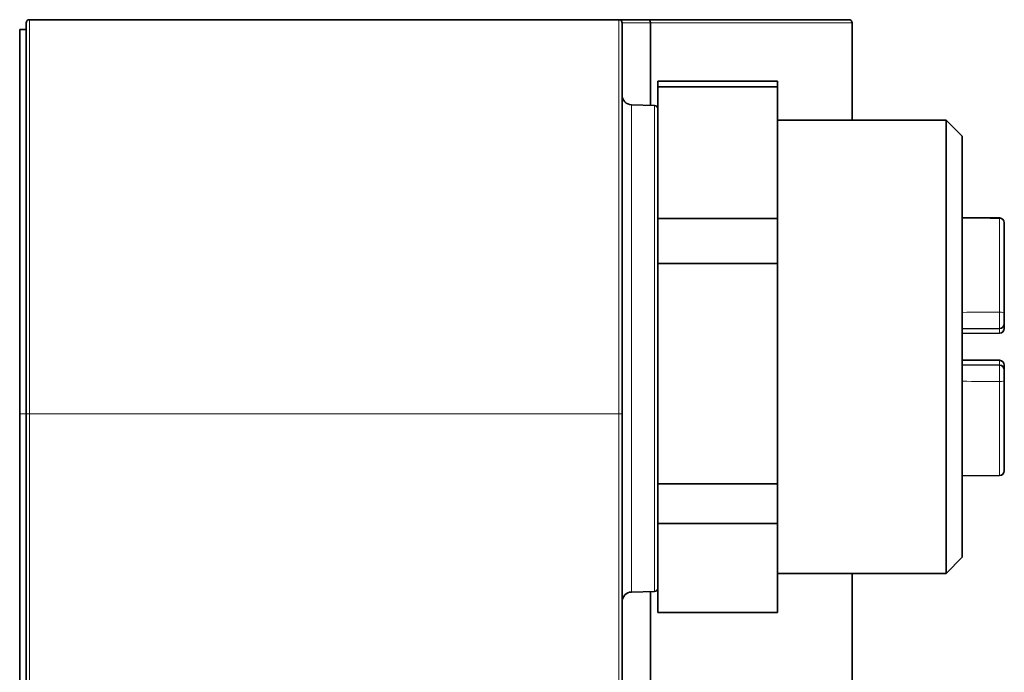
# Model space of a CAD drawing. Header units: millimetres. Extents: x 10 to 830, y 10 to 584.
# Tile 53 of 174: x 99 to 130, y 349 to 369. Entities that reach past the tile are written whole.
import ezdxf

# ---------------------------------------------------------------- set-up
doc = ezdxf.new("R2010")
doc.units = ezdxf.units.MM
doc.header["$LTSCALE"] = 2
doc.layers.add('Sichtbar (ISO)', color=7, linetype='Continuous', lineweight=35)
doc.layers.add('Sichtbar schmal (ISO)', color=7, linetype='Continuous', lineweight=18)

msp = doc.modelspace()

# ---------------------------------------------------------------- linework, layer by layer
at = {"layer": 'Sichtbar (ISO)'}
for p, q in [((99.65494263, 369.19716601), (117.85494263, 369.19716601)), ((124.95343239, 369.19716601), (118.75645747, 369.19716601)), ((125.05343239, 369.09716601), (125.05343239, 366.09716601)), ((99.35494263, 368.89716601), (99.35494263, 357.02746686)), ((99.35494263, 368.89716601), (99.55494263, 368.89716601)), ((119.05494263, 367.29569269), (119.05494263, 367.12696912)), ((122.75494263, 367.29569269), (119.05494263, 367.29569269)), ((122.75494263, 367.12696912), (122.75494263, 367.29569269)), ((119.05494263, 363.06181785), (119.05494263, 367.12696912)), ((119.05494263, 367.12696912), (122.75494263, 367.12696912)), ((122.75494263, 367.12696912), (122.75494263, 363.06181785)), ((118.95756033, 366.54971606), (118.24708955, 366.56832039)), ((122.75494263, 366.09716601), (127.95494263, 366.09716601)), ((127.95494263, 352.09716601), (127.95494263, 366.09716601)), ((128.45494263, 365.59716601), (127.95494263, 366.09716601)), ((128.45494263, 352.59716601), (128.45494263, 365.59716601)), ((119.05494263, 363.06181785), (119.05494263, 361.67272863)), ((122.75494263, 363.06181785), (119.05494263, 363.06181785)), ((122.75494263, 361.67272863), (122.75494263, 363.06181785)), ((129.60517579, 363.07497521), (128.45494263, 363.08279369)), ((129.75494242, 362.91504481), (129.75494256, 362.92377013)), ((129.75494263, 362.91504453), (129.75494263, 360.12881316)), ((119.05494263, 358.56261463), (119.05494263, 361.67272863)), ((119.05494263, 361.67272863), (122.75494263, 361.67272863)), ((122.75494263, 361.67272863), (122.75494263, 354.86329117)), ((129.75494251, 359.8110867), (129.75494242, 360.12881322)), ((128.45494263, 359.65387612), (129.60454634, 359.65989549)), ((129.75494263, 359.81108259), (129.75494263, 359.6649229)), ((129.60453431, 359.51372497), (128.45494263, 359.50770567)), ((119.05494263, 357.88570431), (119.05494263, 358.56261463)), ((129.60453431, 358.68060705), (128.45494263, 358.68662635)), ((129.60454634, 358.53443654), (128.45494263, 358.5404559)), ((129.75494263, 358.52940912), (129.75494263, 358.38324941)), ((129.75494242, 358.06551893), (129.75494253, 358.3832453)), ((119.05494263, 354.86329117), (119.05494263, 357.88570431)), ((129.75494263, 358.065519), (129.75494263, 355.27928749)), ((99.35494263, 357.02746686), (99.35494263, 341.06686516)), ((99.55494263, 341.06686516), (99.55494263, 357.02746686)), ((117.95494263, 357.02746686), (117.95494263, 341.06686517)), ((128.45494263, 355.11153833), (129.60517579, 355.11935681)), ((129.75494257, 355.27056193), (129.75494242, 355.27928727)), ((119.05494263, 354.86329117), (119.05494263, 353.64292552)), ((122.75494263, 354.86329117), (119.05494263, 354.86329117)), ((122.75494263, 353.64292552), (122.75494263, 354.86329117)), ((119.05494263, 352.49015846), (119.05494263, 353.64292552)), ((119.05494263, 353.64292552), (122.75494263, 353.64292552)), ((122.75494263, 353.64292552), (122.75494263, 350.89863934)), ((119.05494263, 352.07206401), (119.05494263, 352.49015846)), ((128.45494263, 352.59716601), (127.95494263, 352.09716601)), ((119.05494263, 350.89863934), (119.05494263, 352.07206401)), ((122.75494263, 352.09716601), (127.95494263, 352.09716601)), ((125.05343239, 352.09716601), (125.05343239, 345.09647336)), ((118.95756033, 351.54461597), (118.24708955, 351.52601163)), ((122.75494263, 350.89863934), (119.05494263, 350.89863934))]:
    msp.add_line(p, q, dxfattribs=at)
for centre, radius, start, end in [((99.65494263, 369.09716601), 0.1, 90, 180), ((117.85494263, 369.09716601), 0.1, 0, 90), ((124.95343239, 369.09716601), 0.1, 0, 90), ((118.25494263, 366.86821759), 0.3, 180, 268.5), ((118.95494263, 366.44975032), 0.1, 0, 88.5), ((129.60374293, 362.9237724), 0.15119963, 359.999141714, 89.457084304), ((129.60374263, 359.6649229), 0.1512, 270.3, 0), ((129.60374288, 359.81108446), 0.15119963, 270.302917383, 0.000359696), ((129.60374263, 358.52940912), 0.1512, 0, 89.7), ((129.6037429, 358.38324754), 0.15119963, 359.99963854, 89.69710524), ((129.60374294, 355.27055965), 0.15119963, 270.542914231, 0.000861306), ((118.25494263, 351.22611444), 0.3, 91.5, 180), ((118.95494263, 351.6445817), 0.1, 271.5, 0)]:
    msp.add_arc(centre, radius, start, end, dxfattribs=at)
msp.add_ellipse((129.60243525, 360.06307951), major_axis=(0.00211109, -0.40318402), ratio=0.0067970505, start_param=6.2831353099, end_param=6.2831853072, dxfattribs=at)
for points, knots in [([(99.55494263, 357.02746686), (99.55494263, 357.26918699), (99.55494263, 357.53023367), (99.55494263, 357.81171238), (99.55494263, 358.09319109), (99.55494263, 358.39510239), (99.55494263, 358.71413529), (99.55494264, 359.03316819), (99.55494272, 359.369323), (99.55494266, 359.72098767), (99.5549426, 360.07265235), (99.55494262, 360.43981797), (99.55494264, 360.79074443), (99.55494266, 361.14167089), (99.55494263, 361.47636646), (99.55494263, 361.7907114), (99.55494263, 362.10505634), (99.55494263, 362.39905573), (99.55494263, 362.67499423), (99.55494263, 362.95093274), (99.55494263, 363.20880784), (99.55494263, 363.44956227), (99.55494263, 363.69031671), (99.55494263, 363.91395532), (99.55494263, 364.12299802), (99.55494263, 364.33204073), (99.55494263, 364.52648888), (99.55494263, 364.70886412), (99.55494263, 364.89123936), (99.55494263, 365.06154233), (99.55494263, 365.22122273), (99.55494263, 365.38090312), (99.55494263, 365.52998967), (99.55494263, 365.67294376), (99.55494263, 365.81589785), (99.55494264, 365.95274658), (99.55494264, 366.08890306), (99.55494263, 366.22505954), (99.55494264, 366.36045446), (99.55494263, 366.49237195), (99.55494263, 366.62428944), (99.55494263, 366.7526822), (99.55494264, 366.8723659), (99.55494265, 366.99204961), (99.55494263, 367.10311688), (99.55494263, 367.20706611), (99.55494264, 367.31101534), (99.55494264, 367.40791139), (99.55494263, 367.50281208), (99.55494263, 367.59771277), (99.55494264, 367.6905514), (99.55494263, 367.78186301), (99.55494263, 367.87317463), (99.55494263, 367.96291721), (99.55494264, 368.04927384), (99.55494264, 368.13563047), (99.55494267, 368.21867365), (99.55494264, 368.29810361), (99.55494262, 368.37753357), (99.55494261, 368.4533027), (99.55494266, 368.52305758), (99.55494271, 368.59281247), (99.55494271, 368.656729), (99.55494266, 368.71561757), (99.55494261, 368.77450613), (99.55494265, 368.8280891), (99.55494264, 368.8729843), (99.55494263, 368.91787951), (99.5549426, 368.95397481), (99.55494266, 368.98127797), (99.55494272, 369.00858113), (99.55494263, 369.02733798), (99.55494263, 369.04141471), (99.55494263, 369.05549145), (99.55494263, 369.06483654), (99.55494263, 369.07182798), (99.55494263, 369.07881942), (99.55494263, 369.0834156), (99.55494263, 369.08677756), (99.55494263, 369.09013952), (99.55494263, 369.0922524), (99.55494263, 369.09372475), (99.55494263, 369.09519709), (99.55494263, 369.09602401), (99.55494263, 369.09651807), (99.55494263, 369.09701214), (99.55494263, 369.09716602), (99.55494263, 369.09716601)], [0.00000000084, 0.00000000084, 0.00000000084, 0.00000000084, 0.03448275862, 0.03448275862, 0.03448275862, 0.06896551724, 0.06896551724, 0.06896551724, 0.10344827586, 0.10344827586, 0.10344827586, 0.13793103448, 0.13793103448, 0.13793103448, 0.1724137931, 0.1724137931, 0.1724137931, 0.20689655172, 0.20689655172, 0.20689655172, 0.24137931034, 0.24137931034, 0.24137931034, 0.27586206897, 0.27586206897, 0.27586206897, 0.31034482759, 0.31034482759, 0.31034482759, 0.34482758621, 0.34482758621, 0.34482758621, 0.37931034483, 0.37931034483, 0.37931034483, 0.41379310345, 0.41379310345, 0.41379310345, 0.44827586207, 0.44827586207, 0.44827586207, 0.48275862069, 0.48275862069, 0.48275862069, 0.51724137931, 0.51724137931, 0.51724137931, 0.55172413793, 0.55172413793, 0.55172413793, 0.58620689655, 0.58620689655, 0.58620689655, 0.62068965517, 0.62068965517, 0.62068965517, 0.65517241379, 0.65517241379, 0.65517241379, 0.68965517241, 0.68965517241, 0.68965517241, 0.72413793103, 0.72413793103, 0.72413793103, 0.75862068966, 0.75862068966, 0.75862068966, 0.79310344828, 0.79310344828, 0.79310344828, 0.8275862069, 0.8275862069, 0.8275862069, 0.86206896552, 0.86206896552, 0.86206896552, 0.89655172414, 0.89655172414, 0.89655172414, 0.93103448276, 0.93103448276, 0.93103448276, 0.96551724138, 0.96551724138, 0.96551724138, 1, 1, 1, 1]), ([(118.75645616, 369.19716601), (118.74959752, 369.19716601), (118.74268135, 369.19716601), (118.73572058, 369.19716601), (118.72555942, 369.19716601), (118.71530327, 369.19716601), (118.70499209, 369.19716601), (118.69728444, 369.19716601), (118.68954624, 369.19716601), (118.68174115, 369.19716601), (118.67195181, 369.19716601), (118.66205706, 369.19716601), (118.65198836, 369.19716601), (118.64323441, 369.19716601), (118.634349, 369.19716601), (118.62530306, 369.19716601), (118.61564889, 369.19716601), (118.6058118, 369.19716601), (118.59575983, 369.19716601), (118.58558173, 369.19716601), (118.57518367, 369.19716601), (118.56454043, 369.19716601), (118.5548232, 369.19716601), (118.54490164, 369.19716601), (118.5347596, 369.19716601), (118.52280841, 369.19716601), (118.51054997, 369.19716601), (118.49800172, 369.19716601), (118.48823777, 369.19716601), (118.47829857, 369.19716601), (118.46819076, 369.19716601), (118.45426897, 369.19716601), (118.44002866, 369.19716601), (118.42552546, 369.19716601), (118.41596603, 369.19716601), (118.40629238, 369.19716601), (118.39652216, 369.19716601), (118.3807165, 369.19716601), (118.36465778, 369.19716601), (118.34841046, 369.19716601), (118.33937738, 369.19716601), (118.33028609, 369.19716601), (118.32114913, 369.19716601), (118.30370595, 369.19716601), (118.28609611, 369.19716601), (118.26838386, 369.19716601), (118.26013054, 369.19716601), (118.25185518, 369.19716601), (118.2435669, 369.19716601), (118.22474117, 369.19716601), (118.20584623, 369.19716601), (118.18698067, 369.19716601), (118.17971552, 369.19716601), (118.17245516, 369.19716601), (118.16520725, 369.19716601), (118.14537932, 369.19716601), (118.12563941, 369.19716601), (118.10611519, 369.19716601), (118.09997, 369.19716601), (118.09384697, 369.19716601), (118.08775067, 369.19716601), (118.06733488, 369.19716601), (118.04723476, 369.19716601), (118.02797636, 369.19716601), (118.02321322, 369.19716601), (118.01850136, 369.19716601), (118.01384906, 369.19716601), (117.99404699, 369.19716601), (117.97535996, 369.197166), (117.95903537, 369.197166), (117.95601775, 369.197166), (117.95307844, 369.197166), (117.95022294, 369.197166), (117.93413031, 369.197166), (117.92070927, 369.19716598), (117.90934216, 369.19716601), (117.90778083, 369.19716601), (117.90625915, 369.19716602), (117.90477531, 369.19716602), (117.89347499, 369.19716606), (117.88432247, 369.19716612), (117.87698555, 369.19716601), (117.87634512, 369.197166), (117.87571921, 369.19716599), (117.87510768, 369.19716598), (117.86749037, 369.19716583), (117.86210665, 369.1971655), (117.85898024, 369.19716608), (117.85586017, 369.19716665), (117.85494291, 369.19716821), (117.85494262, 369.19716603)], [0.00000027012, 0.00000027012, 0.00000027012, 0.00000027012, 0.02540895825, 0.02540895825, 0.02540895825, 0.0625, 0.0625, 0.0625, 0.09022572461, 0.09022572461, 0.09022572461, 0.125, 0.125, 0.125, 0.15523357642, 0.15523357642, 0.15523357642, 0.1875, 0.1875, 0.1875, 0.22017128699, 0.22017128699, 0.22017128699, 0.25, 0.25, 0.25, 0.28514965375, 0.28514965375, 0.28514965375, 0.3125, 0.3125, 0.3125, 0.35017043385, 0.35017043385, 0.35017043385, 0.375, 0.375, 0.375, 0.41516778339, 0.41516778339, 0.41516778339, 0.4375, 0.4375, 0.4375, 0.48013396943, 0.48013396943, 0.48013396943, 0.5, 0.5, 0.5, 0.5451230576, 0.5451230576, 0.5451230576, 0.5625, 0.5625, 0.5625, 0.61003766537, 0.61003766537, 0.61003766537, 0.625, 0.625, 0.625, 0.67510709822, 0.67510709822, 0.67510709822, 0.6875, 0.6875, 0.6875, 0.74024924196, 0.74024924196, 0.74024924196, 0.75, 0.75, 0.75, 0.80495201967, 0.80495201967, 0.80495201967, 0.8125, 0.8125, 0.8125, 0.86998241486, 0.86998241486, 0.86998241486, 0.875, 0.875, 0.875, 0.9375, 0.9375, 0.9375, 0.99987334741, 0.99987334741, 0.99987334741, 0.99987334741]), ([(117.95494263, 369.09716601), (117.95494263, 369.0971668), (117.95494263, 369.09608956), (117.95494263, 369.0920491), (117.95494263, 369.08800864), (117.95494263, 369.08104411), (117.95494263, 369.0695271), (117.95494263, 369.05801009), (117.95494263, 369.04189413), (117.95494263, 369.02042273), (117.95494263, 368.99895132), (117.95494263, 368.972161), (117.95494263, 368.93967759), (117.95494263, 368.90719418), (117.95494263, 368.86906744), (117.95494263, 368.824673), (117.95494263, 368.78027856), (117.95494263, 368.7295597), (117.95494263, 368.67340745), (117.95494263, 368.6172552), (117.95494263, 368.55565019), (117.95494263, 368.49068932), (117.95494263, 368.42572846), (117.95494263, 368.35747047), (117.95494263, 368.2868506), (117.95494263, 368.21623074), (117.95494263, 368.143244), (117.95494263, 368.06826398), (117.95494263, 367.99328396), (117.95494263, 367.91631144), (117.95494263, 367.83821809), (117.95494263, 367.76012474), (117.95494263, 367.68096287), (117.95494263, 367.59816418), (117.95494263, 367.51536549), (117.95494262, 367.42893216), (117.95494263, 367.33538811), (117.95494264, 367.24184407), (117.95494263, 367.14110807), (117.95494263, 367.03469091), (117.95494263, 366.92827375), (117.95494263, 366.81614995), (117.95494263, 366.70166533), (117.95494263, 366.58718071), (117.95494263, 366.47040271), (117.95494263, 366.35131384), (117.95494263, 366.23222496), (117.95494263, 366.11087232), (117.95494263, 365.98154689), (117.95494263, 365.85222146), (117.95494263, 365.71489164), (117.95494263, 365.56640758), (117.95494263, 365.41792353), (117.95494263, 365.25825382), (117.95494263, 365.08792251), (117.95494263, 364.91759119), (117.95494263, 364.73661249), (117.95494263, 364.54255783), (117.95494263, 364.34850318), (117.95494263, 364.14136346), (117.95494263, 363.91921792), (117.95494263, 363.69707238), (117.95494263, 363.45991854), (117.95494263, 363.2051425), (117.95494263, 362.95036646), (117.95494263, 362.67796856), (117.95494263, 362.38553208), (117.95494263, 362.0930956), (117.95494263, 361.78061559), (117.95494263, 361.44688628), (117.95494263, 361.11315697), (117.95494263, 360.75817402), (117.95494263, 360.38353391), (117.95494263, 360.00889381), (117.95494263, 359.61459273), (117.95494263, 359.21990443), (117.95494263, 358.82521614), (117.95494263, 358.43014175), (117.95494263, 358.06173085), (117.95494263, 357.69331996), (117.95494263, 357.35157363), (117.95494263, 357.02746687)], [0, 0, 0, 0, 0.037037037, 0.037037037, 0.037037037, 0.0740740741, 0.0740740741, 0.0740740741, 0.1111111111, 0.1111111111, 0.1111111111, 0.1481481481, 0.1481481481, 0.1481481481, 0.1851851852, 0.1851851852, 0.1851851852, 0.2222222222, 0.2222222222, 0.2222222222, 0.2592592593, 0.2592592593, 0.2592592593, 0.2962962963, 0.2962962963, 0.2962962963, 0.3333333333, 0.3333333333, 0.3333333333, 0.3703703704, 0.3703703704, 0.3703703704, 0.4074074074, 0.4074074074, 0.4074074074, 0.4444444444, 0.4444444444, 0.4444444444, 0.4814814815, 0.4814814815, 0.4814814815, 0.5185185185, 0.5185185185, 0.5185185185, 0.5555555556, 0.5555555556, 0.5555555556, 0.5925925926, 0.5925925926, 0.5925925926, 0.6296296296, 0.6296296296, 0.6296296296, 0.6666666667, 0.6666666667, 0.6666666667, 0.7037037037, 0.7037037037, 0.7037037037, 0.7407407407, 0.7407407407, 0.7407407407, 0.7777777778, 0.7777777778, 0.7777777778, 0.8148148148, 0.8148148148, 0.8148148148, 0.8518518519, 0.8518518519, 0.8518518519, 0.8888888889, 0.8888888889, 0.8888888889, 0.9259259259, 0.9259259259, 0.9259259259, 0.962962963, 0.962962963, 0.962962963, 1, 1, 1, 1]), ([(118.75645496, 369.19716601), (118.75658771, 369.19716601), (118.75679064, 369.19716508), (118.76026798, 369.19713292), (118.76509719, 369.19677347), (118.77577467, 369.19366584), (118.78053902, 369.19152689), (118.79349422, 369.18352233), (118.80109304, 369.17611064), (118.81385477, 369.15767128), (118.81890565, 369.1468251), (118.8258394, 369.12294305), (118.82762997, 369.11011587), (118.82913399, 369.09716601)], [-0.016297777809, -0.016297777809, -0.016297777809, -0.016297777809, -0.016198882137, -0.016198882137, -0.013704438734, -0.013704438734, -0.011601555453, -0.011601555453, -0.007737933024, -0.007737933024, -0.003884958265, -0.003884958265, 0, 0, 0, 0]), ([(118.82763525, 351.54121368), (118.82763236, 350.70986446), (118.82763236, 349.87851524), (118.82763236, 348.22192684), (118.82763236, 347.39668766), (118.82763515, 346.57144849)], [-2.25482297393, -2.25482297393, -2.25482297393, -2.25482297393, -2.00541820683, -2.00541820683, -1.75784645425, -1.75784645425, -1.75784645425, -1.75784645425])]:
    msp.add_open_spline(points, degree=3, knots=knots, dxfattribs=at)
msp.add_open_spline([(118.82913399, 369.09716601), (118.82894345, 368.24915012), (118.82877709, 367.40113423), (118.82863184, 366.55311834)], degree=3, dxfattribs=at)
at = {"layer": 'Sichtbar schmal (ISO)'}
for p, q in [((99.65494263, 357.02746688), (99.65494263, 369.19716601)), ((117.85494263, 369.19716601), (117.85494263, 357.02746686)), ((118.82913399, 369.09716601), (117.95494263, 369.09716601)), ((125.05343239, 369.09716601), (118.82913399, 369.09716601)), ((118.24708955, 351.52601163), (118.24708955, 366.56832039)), ((118.95756033, 351.54461597), (118.95756033, 366.54971606)), ((129.60453433, 363.06101128), (129.60453433, 360.16825656)), ((129.60453431, 359.65988497), (129.60453431, 359.51372497)), ((129.60453432, 359.65989542), (129.60453432, 359.65988497)), ((129.60453431, 358.68060705), (129.60453431, 358.53444705)), ((129.60453432, 358.53444705), (129.60453432, 358.5344366)), ((129.60453433, 358.02607549), (129.60453433, 355.13332077)), ((99.55494263, 357.02746686), (99.35494263, 357.02746686)), ((99.65494263, 357.02746686), (99.55494263, 357.02746686)), ((99.65494263, 357.02746688), (117.85494263, 357.02746686)), ((99.65494263, 341.06686517), (99.65494263, 357.02746687)), ((117.85494263, 357.02746686), (117.85494263, 341.06686515)), ((117.85494263, 357.02746686), (117.95494263, 357.02746686)), ((128.45494263, 355.12528325), (129.60453228, 355.13331371))]:
    msp.add_line(p, q, dxfattribs=at)
for centre, major_axis, ratio, start_param, end_param in [((129.60243525, 362.67179497), (0.00274054, 0.40318024), 0.0052358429, 6.2831779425, 6.5471093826), ((129.60374279, 362.91504697), (0.15119963, -0.00000138), 0.965374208, 6.2831787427, 7.8487691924), ((129.60243525, 362.67179497), (0.00274054, 0.40318024), 0.0052358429, 6.2761380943, 6.2831853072), ((129.60243525, 360.06307951), (0.00211109, -0.40318402), 0.0067970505, 0.0000000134, 1.8346846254), ((129.60374279, 360.12881343), (0.15119963, 0.00000039), 0.2608692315, 6.2831694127, 7.8487459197), ((129.60243525, 358.13125251), (0.00211109, 0.40318402), 0.0067970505, 4.4485004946, 6.2831853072), ((129.60374279, 358.06551857), (0.15119963, -0.00000037), 0.2608690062, 4.7176108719, 6.2832012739), ((129.60243525, 355.52253705), (0.00274054, -0.40318024), 0.0052358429, 6.0192612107, 6.2831928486), ((129.60374279, 355.27928509), (0.15119963, 0.00000143), 0.9653741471, 4.7176011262, 6.28319139), ((129.60243525, 355.52253705), (0.00274054, -0.40318024), 0.0052358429, 0.000000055, 0.0070568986)]:
    msp.add_ellipse(centre, major_axis=major_axis, ratio=ratio, start_param=start_param, end_param=end_param, dxfattribs=at)
for points in [[(129.60453225, 363.06101129), (129.22133636, 363.06370508), (128.83813971, 363.06639538), (128.45494263, 363.0690825)], [(128.45494263, 360.16142676), (128.83813971, 360.16370293), (129.22133636, 360.16597909), (129.60453225, 360.16825655)], [(129.60453225, 358.02607548), (129.22133636, 358.02835294), (128.83813971, 358.03062921), (128.45494263, 358.03290541)]]:
    msp.add_open_spline(points, degree=3, dxfattribs=at)

doc.saveas('drawing.dxf')
